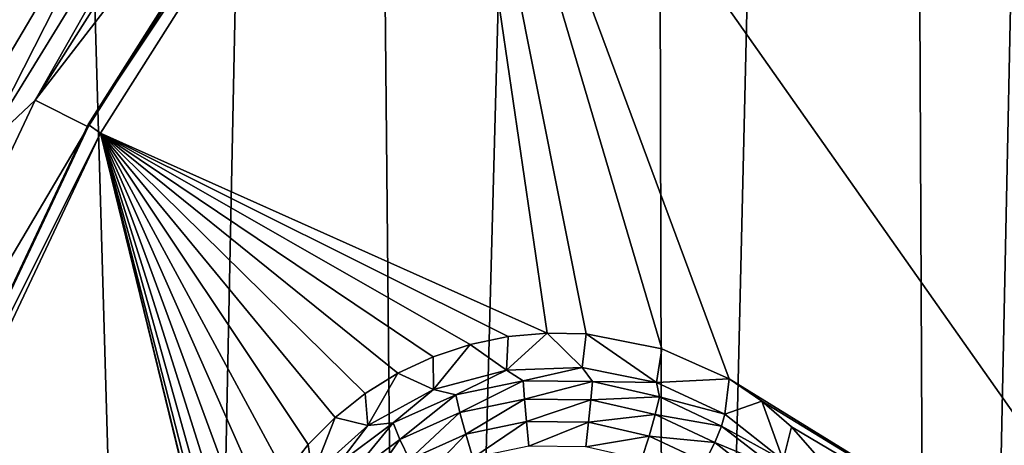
# Model space of a CAD drawing. Header units: metres. Extents: x -24 to 24, y -256 to 25.
# Tile 77 of 256: x -17.47 to -13.95, y -227.09 to -225.57. Entities that reach past the tile are written whole.
import ezdxf

# ---------------------------------------------------------------- set-up
doc = ezdxf.new("R2010")
doc.units = ezdxf.units.M
doc.layers.add('solid_DOMO_KURZ_SW0002', color=7, linetype='CONTINUOUS')

msp = doc.modelspace()

# ---------------------------------------------------------------- linework, layer by layer
at = {"layer": 'solid_DOMO_KURZ_SW0002'}
for points in [[(-14.352081, -203.630035, 167.658585), (-15.225835, -205.751877, 168.313492), (-15.147498, -237.439484, 178.305847)], [(-14.352081, -203.630035, 167.658585), (-15.147498, -237.439484, 178.305847), (-14.18988, -238.248352, 178.576233)], [(-13.864442, -222.6017, 173.647842), (-14.352081, -203.630035, 167.658585), (-14.18988, -238.248352, 178.576233)], [(-15.225835, -205.751877, 168.313492), (-16.332239, -207.774078, 168.932022), (-16.053606, -236.579102, 178.019135)], [(-15.225835, -205.751877, 168.313492), (-16.053606, -236.579102, 178.019135), (-15.147498, -237.439484, 178.305847)], [(-16.332239, -207.774078, 168.932022), (-17.657221, -209.671875, 169.505798), (-16.905218, -235.670044, 177.717178)], [(-16.332239, -207.774078, 168.932022), (-16.905218, -235.670044, 177.717178), (-16.053606, -236.579102, 178.019135)], [(-17.657221, -209.671875, 169.505798), (-17.699261, -234.715576, 177.40123), (-16.905218, -235.670044, 177.717178)], [(-13.864442, -222.6017, 173.647842), (-14.18988, -238.248352, 178.576233), (-13.183874, -239.003067, 178.829224)], [(-16.963621, -224.781479, 131.235245), (-17.551908, -225.776184, 131.548874), (-18.900957, -223.43335, 132.32515)], [(-16.405844, -224.09079, 130.982437), (-16.183167, -223.921219, 130.917068), (-17.411833, -225.859406, 131.528183)], [(-16.006866, -224.037933, 130.954544), (-17.411833, -225.859406, 131.528183), (-16.183167, -223.921219, 130.917068)], [(-16.006866, -224.037933, 130.954544), (-17.221996, -225.95491, 131.55896), (-17.411833, -225.859406, 131.528183)], [(-16.007015, -224.030289, 130.979507), (-17.222092, -225.947235, 131.583923), (-17.221996, -225.95491, 131.55896)], [(-15.965928, -224.065521, 130.962524), (-17.222092, -225.947235, 131.583923), (-16.007015, -224.030289, 130.979507)], [(-16.007015, -224.030289, 130.979507), (-17.221996, -225.95491, 131.55896), (-16.006866, -224.037933, 130.954544)], [(-17.60405, -226.040222, 131.597092), (-16.963621, -224.781479, 131.235245), (-16.405844, -224.09079, 130.982437)], [(-17.60405, -226.040222, 131.597092), (-16.405844, -224.09079, 130.982437), (-17.411833, -225.859406, 131.528183)], [(-17.17786, -225.977524, 131.565369), (-17.222092, -225.947235, 131.583923), (-15.965928, -224.065521, 130.962524)], [(-15.581679, -226.692062, 131.8284), (-17.17786, -225.977524, 131.565369), (-15.965928, -224.065521, 130.962524)], [(-15.965928, -224.065521, 130.962524), (-12.349195, -226.390427, 131.890594), (-13.286608, -227.869324, 132.356888)], [(-13.793862, -224.600739, 131.182175), (-12.349195, -226.390427, 131.890594), (-15.965928, -224.065521, 130.962524)], [(-14.930794, -226.85614, 131.908188), (-15.965928, -224.065521, 130.962524), (-13.286608, -227.869324, 132.356888)], [(-15.171861, -226.748322, 131.861893), (-15.965928, -224.065521, 130.962524), (-14.930794, -226.85614, 131.908188)], [(-15.442065, -226.695267, 131.834167), (-15.581679, -226.692062, 131.8284), (-15.965928, -224.065521, 130.962524)], [(-15.171861, -226.748322, 131.861893), (-15.442065, -226.695267, 131.834167), (-15.965928, -224.065521, 130.962524)], [(-17.60405, -226.040222, 131.597092), (-17.551908, -225.776184, 131.548874), (-16.963621, -224.781479, 131.235245)], [(-17.60405, -226.040222, 131.597092), (-17.411833, -225.859406, 131.528183), (-18.386568, -227.924698, 132.179367)], [(-17.221996, -225.95491, 131.55896), (-18.386568, -227.924698, 132.179367), (-17.411833, -225.859406, 131.528183)], [(-17.221996, -225.95491, 131.55896), (-18.186003, -227.997635, 132.203033), (-18.386568, -227.924698, 132.179367)], [(-17.222092, -225.947235, 131.583923), (-18.186058, -227.989929, 132.227982), (-18.186003, -227.997635, 132.203033)], [(-17.17786, -225.977524, 131.565369), (-18.186058, -227.989929, 132.227982), (-17.222092, -225.947235, 131.583923)], [(-17.222092, -225.947235, 131.583923), (-18.186003, -227.997635, 132.203033), (-17.221996, -225.95491, 131.55896)], [(-18.13933, -228.014954, 132.207779), (-18.186058, -227.989929, 132.227982), (-17.17786, -225.977524, 131.565369)], [(-16.662235, -228.088669, 132.256607), (-18.13933, -228.014954, 132.207779), (-17.17786, -225.977524, 131.565369)], [(-16.691393, -227.959259, 132.21344), (-16.662235, -228.088669, 132.256607), (-17.17786, -225.977524, 131.565369)], [(-16.703865, -227.827347, 132.169998), (-16.691393, -227.959259, 132.21344), (-17.17786, -225.977524, 131.565369)], [(-16.699478, -227.694855, 132.126816), (-16.703865, -227.827347, 132.169998), (-17.17786, -225.977524, 131.565369)], [(-16.678299, -227.563736, 132.084518), (-16.699478, -227.694855, 132.126816), (-17.17786, -225.977524, 131.565369)], [(-16.640636, -227.435883, 132.043686), (-16.678299, -227.563736, 132.084518), (-17.17786, -225.977524, 131.565369)], [(-16.587044, -227.313202, 132.004883), (-16.640636, -227.435883, 132.043686), (-17.17786, -225.977524, 131.565369)], [(-16.518311, -227.197479, 131.968704), (-16.587044, -227.313202, 132.004883), (-17.17786, -225.977524, 131.565369)], [(-16.435434, -227.090408, 131.935654), (-16.518311, -227.197479, 131.968704), (-17.17786, -225.977524, 131.565369)], [(-16.339615, -226.9935, 131.90625), (-16.435434, -227.090408, 131.935654), (-17.17786, -225.977524, 131.565369)], [(-16.232246, -226.908203, 131.880951), (-16.339615, -226.9935, 131.90625), (-17.17786, -225.977524, 131.565369)], [(-16.114906, -226.835739, 131.860184), (-16.232246, -226.908203, 131.880951), (-17.17786, -225.977524, 131.565369)], [(-15.989309, -226.777161, 131.844284), (-16.114906, -226.835739, 131.860184), (-17.17786, -225.977524, 131.565369)], [(-15.857277, -226.733307, 131.833557), (-15.989309, -226.777161, 131.844284), (-17.17786, -225.977524, 131.565369)], [(-15.720717, -226.704803, 131.828217), (-15.857277, -226.733307, 131.833557), (-17.17786, -225.977524, 131.565369)], [(-15.581679, -226.692062, 131.8284), (-15.720717, -226.704803, 131.828217), (-17.17786, -225.977524, 131.565369)], [(-15.726648, -226.82431, 131.542816), (-15.720717, -226.704803, 131.828217), (-15.581679, -226.692062, 131.8284)], [(-15.726648, -226.82431, 131.542816), (-15.581679, -226.692062, 131.8284), (-15.455839, -226.815796, 131.540131)], [(-15.455839, -226.815796, 131.540131), (-15.581679, -226.692062, 131.8284), (-15.442065, -226.695267, 131.834167)], [(-15.455839, -226.815796, 131.540131), (-15.442065, -226.695267, 131.834167), (-15.190763, -226.869339, 131.557022)], [(-15.190763, -226.869339, 131.557022), (-15.442065, -226.695267, 131.834167), (-15.171861, -226.748322, 131.861893)], [(-15.987453, -226.894394, 131.564911), (-15.989309, -226.777161, 131.844284), (-15.857277, -226.733307, 131.833557)], [(-15.987453, -226.894394, 131.564911), (-15.857277, -226.733307, 131.833557), (-15.726648, -226.82431, 131.542816)], [(-15.726648, -226.82431, 131.542816), (-15.857277, -226.733307, 131.833557), (-15.720717, -226.704803, 131.828217)], [(-15.190763, -226.869339, 131.557022), (-15.171861, -226.748322, 131.861893), (-14.930794, -226.85614, 131.908188)], [(-15.987453, -226.894394, 131.564911), (-16.114906, -226.835739, 131.860184), (-15.989309, -226.777161, 131.844284)], [(-16.223093, -227.021957, 131.605133), (-16.232246, -226.908203, 131.880951), (-16.114906, -226.835739, 131.860184)], [(-16.223093, -227.021957, 131.605133), (-16.114906, -226.835739, 131.860184), (-15.987453, -226.894394, 131.564911)], [(-15.908223, -226.912888, 131.480331), (-15.987453, -226.894394, 131.564911), (-15.726648, -226.82431, 131.542816)], [(-15.666819, -226.862808, 131.464539), (-15.908223, -226.912888, 131.480331), (-15.726648, -226.82431, 131.542816)], [(-15.666819, -226.862808, 131.464539), (-15.726648, -226.82431, 131.542816), (-15.455839, -226.815796, 131.540131)], [(-15.419781, -226.865219, 131.465286), (-15.666819, -226.862808, 131.464539), (-15.455839, -226.815796, 131.540131)], [(-15.419781, -226.865219, 131.465286), (-15.455839, -226.815796, 131.540131), (-15.190763, -226.869339, 131.557022)], [(-15.893773, -226.976608, 131.420212), (-15.908223, -226.912888, 131.480331), (-15.666819, -226.862808, 131.464539)], [(-15.66223, -226.928574, 131.405075), (-15.893773, -226.976608, 131.420212), (-15.666819, -226.862808, 131.464539)], [(-15.66223, -226.928574, 131.405075), (-15.666819, -226.862808, 131.464539), (-15.419781, -226.865219, 131.465286)], [(-15.425282, -226.930878, 131.405792), (-15.66223, -226.928574, 131.405075), (-15.419781, -226.865219, 131.465286)], [(-15.425282, -226.930878, 131.405792), (-15.419781, -226.865219, 131.465286), (-15.179497, -226.919983, 131.482559)], [(-15.179497, -226.919983, 131.482559), (-15.419781, -226.865219, 131.465286), (-15.190763, -226.869339, 131.557022)], [(-15.190763, -226.869339, 131.557022), (-14.930794, -226.85614, 131.908188), (-14.946823, -226.981827, 131.592484)], [(-15.179497, -226.919983, 131.482559), (-15.190763, -226.869339, 131.557022), (-14.946823, -226.981827, 131.592484)], [(-14.946823, -226.981827, 131.592484), (-14.930794, -226.85614, 131.908188), (-14.813799, -226.935425, 131.940308)], [(-14.813799, -226.935425, 131.940308), (-14.930794, -226.85614, 131.908188), (-13.286608, -227.869324, 132.356888)], [(-16.223093, -227.021957, 131.605133), (-16.339615, -226.9935, 131.90625), (-16.232246, -226.908203, 131.880951)], [(-16.131891, -227.012955, 131.511871), (-16.223093, -227.021957, 131.605133), (-15.987453, -226.894394, 131.564911)], [(-15.908223, -226.912888, 131.480331), (-16.131891, -227.012955, 131.511871), (-15.987453, -226.894394, 131.564911)], [(-16.108303, -227.072571, 131.450485), (-16.131891, -227.012955, 131.511871), (-15.908223, -226.912888, 131.480331)], [(-15.893773, -226.976608, 131.420212), (-16.108303, -227.072571, 131.450485), (-15.908223, -226.912888, 131.480331)], [(-15.872779, -227.053787, 131.381699), (-15.893773, -226.976608, 131.420212), (-15.66223, -226.928574, 131.405075)], [(-15.655562, -227.008713, 131.367493), (-15.872779, -227.053787, 131.381699), (-15.66223, -226.928574, 131.405075)], [(-15.655562, -227.008713, 131.367493), (-15.66223, -226.928574, 131.405075), (-15.425282, -226.930878, 131.405792)], [(-15.433277, -227.01088, 131.368164), (-15.655562, -227.008713, 131.367493), (-15.425282, -226.930878, 131.405792)], [(-15.433277, -227.01088, 131.368164), (-15.425282, -226.930878, 131.405792), (-15.194815, -226.983398, 131.422363)], [(-15.194815, -226.983398, 131.422363), (-15.425282, -226.930878, 131.405792), (-15.179497, -226.919983, 131.482559)], [(-15.194815, -226.983398, 131.422363), (-15.179497, -226.919983, 131.482559), (-14.958016, -227.024368, 131.515472)], [(-15.179497, -226.919983, 131.482559), (-14.946823, -226.981827, 131.592484), (-14.958016, -227.024368, 131.515472)], [(-14.946823, -226.981827, 131.592484), (-14.813799, -226.935425, 131.940308), (-14.7382, -227.146729, 131.64447)], [(-14.708518, -227.027863, 131.97673), (-14.813799, -226.935425, 131.940308), (-13.286608, -227.869324, 132.356888)], [(-14.7382, -227.146729, 131.64447), (-14.813799, -226.935425, 131.940308), (-14.708518, -227.027863, 131.97673)], [(-16.074036, -227.143814, 131.41008), (-16.108303, -227.072571, 131.450485), (-15.893773, -226.976608, 131.420212)], [(-15.872779, -227.053787, 131.381699), (-16.074036, -227.143814, 131.41008), (-15.893773, -226.976608, 131.420212)], [(-16.419878, -227.1996, 131.661148), (-16.435434, -227.090408, 131.935654), (-16.339615, -226.9935, 131.90625)], [(-16.419878, -227.1996, 131.661148), (-16.339615, -226.9935, 131.90625), (-16.223093, -227.021957, 131.605133)], [(-16.131891, -227.012955, 131.511871), (-16.326603, -227.157974, 131.557602), (-16.223093, -227.021957, 131.605133)], [(-16.295063, -227.21167, 131.494339), (-16.326603, -227.157974, 131.557602), (-16.131891, -227.012955, 131.511871)], [(-16.108303, -227.072571, 131.450485), (-16.295063, -227.21167, 131.494339), (-16.131891, -227.012955, 131.511871)], [(-15.655562, -227.008713, 131.367493), (-15.847079, -227.137665, 131.368134), (-15.872779, -227.053787, 131.381699)], [(-15.655562, -227.008713, 131.367493), (-15.647401, -227.096237, 131.355072), (-15.847079, -227.137665, 131.368134)], [(-15.433277, -227.01088, 131.368164), (-15.647401, -227.096237, 131.355072), (-15.655562, -227.008713, 131.367493)], [(-15.433277, -227.01088, 131.368164), (-15.443064, -227.098221, 131.355698), (-15.647401, -227.096237, 131.355072)], [(-15.21707, -227.060165, 131.383713), (-15.443064, -227.098221, 131.355698), (-15.433277, -227.01088, 131.368164)], [(-15.21707, -227.060165, 131.383713), (-15.433277, -227.01088, 131.368164), (-15.194815, -226.983398, 131.422363)], [(-15.21707, -227.060165, 131.383713), (-15.194815, -226.983398, 131.422363), (-14.982382, -227.083527, 131.453934)], [(-15.194815, -226.983398, 131.422363), (-14.958016, -227.024368, 131.515472), (-14.982382, -227.083527, 131.453934)], [(-14.958016, -227.024368, 131.515472), (-14.946823, -226.981827, 131.592484), (-14.7382, -227.146729, 131.64447)], [(-16.326603, -227.157974, 131.557602), (-16.419878, -227.1996, 131.661148), (-16.223093, -227.021957, 131.605133)], [(-14.982382, -227.083527, 131.453934), (-14.958016, -227.024368, 131.515472), (-14.766445, -227.173141, 131.562378)], [(-14.766445, -227.173141, 131.562378), (-14.958016, -227.024368, 131.515472), (-14.7382, -227.146729, 131.64447)], [(-14.7382, -227.146729, 131.64447), (-14.708518, -227.027863, 131.97673), (-14.617329, -227.130966, 132.016449)], [(-14.617329, -227.130966, 132.016449), (-14.708518, -227.027863, 131.97673), (-13.286608, -227.869324, 132.356888)], [(-16.249237, -227.274307, 131.451233), (-16.295063, -227.21167, 131.494339), (-16.108303, -227.072571, 131.450485)], [(-16.074036, -227.143814, 131.41008), (-16.249237, -227.274307, 131.451233), (-16.108303, -227.072571, 131.450485)], [(-15.872779, -227.053787, 131.381699), (-16.032085, -227.220428, 131.394226), (-16.074036, -227.143814, 131.41008)], [(-15.872779, -227.053787, 131.381699), (-15.847079, -227.137665, 131.368134), (-16.032085, -227.220428, 131.394226)], [(-15.21707, -227.060165, 131.383713), (-15.244313, -227.143524, 131.36998), (-15.443064, -227.098221, 131.355698)], [(-15.21707, -227.060165, 131.383713), (-15.017781, -227.154083, 131.41333), (-15.244313, -227.143524, 131.36998)], [(-15.21707, -227.060165, 131.383713), (-14.982382, -227.083527, 131.453934), (-15.017781, -227.154083, 131.41333)], [(-15.017781, -227.154083, 131.41333), (-14.982382, -227.083527, 131.453934), (-14.798636, -227.226227, 131.498932)], [(-14.798636, -227.226227, 131.498932), (-14.982382, -227.083527, 131.453934), (-14.766445, -227.173141, 131.562378)], [(-16.419878, -227.1996, 131.661148), (-16.518311, -227.197479, 131.968704), (-16.435434, -227.090408, 131.935654)]]:
    msp.add_3dface(points, dxfattribs=at)

doc.saveas('drawing.dxf')
